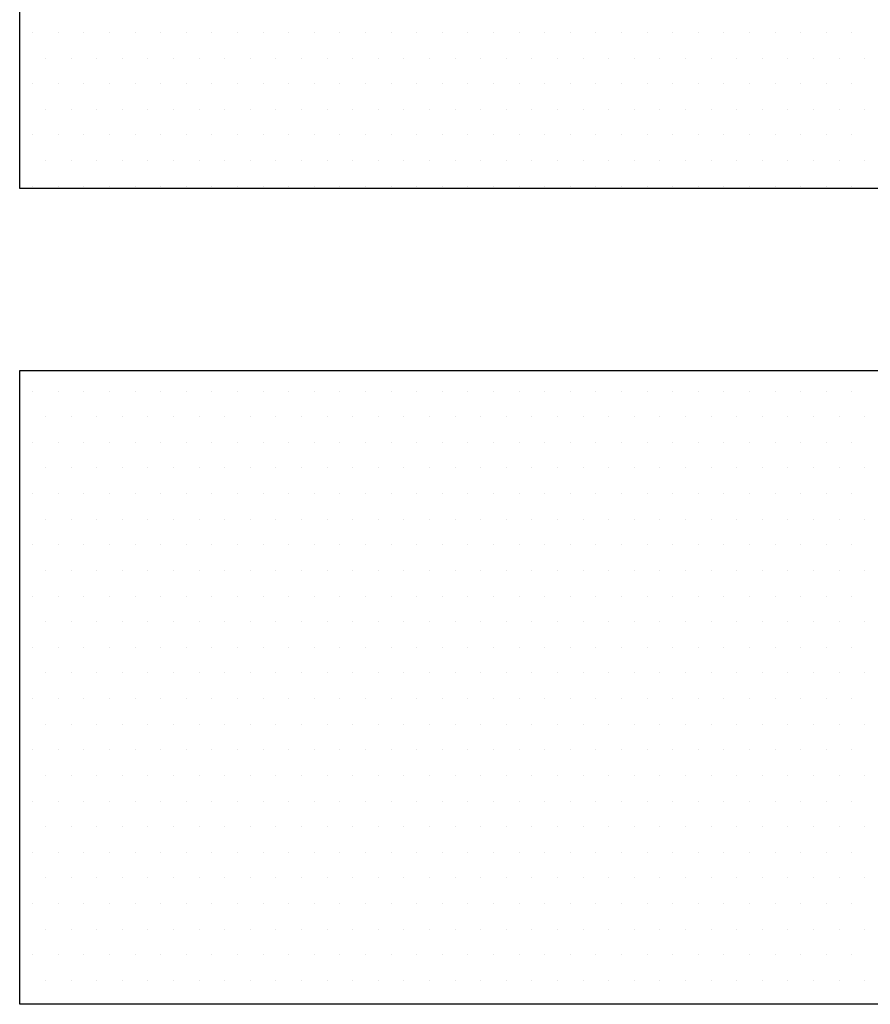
# Model space of a CAD drawing. Extents: x 4 to 74.2, y -80.9 to 9.5.
# Tile 32 of 50: x 21.175 to 21.393, y -14.85 to -14.598. Entities that reach past the tile are written whole.
import ezdxf

# ---------------------------------------------------------------- set-up
doc = ezdxf.new("R2010")
doc.units = 0
doc.header["$LTSCALE"] = 1.87
doc.header["$MEASUREMENT"] = 0
doc.layers.get('0').update_dxf_attribs({"linetype": 'CONTINUOUS'})
doc.layers.add('UNIT', color=7, linetype='CONTINUOUS')

# ---------------------------------------------------------------- blocks, each defined once
blk = doc.blocks.new('*X2')
at = {"color": 0}
for p, q in [((8.94844, 1.24687), (8.94844, 1.24687)), ((8.95781, 1.24687), (8.95781, 1.24687)), ((8.96719, 1.24687), (8.96719, 1.24687)), ((8.97656, 1.24687), (8.97656, 1.24687)), ((8.98594, 1.24687), (8.98594, 1.24687)), ((8.99531, 1.24687), (8.99531, 1.24687)), ((9.00469, 1.24687), (9.00469, 1.24687)), ((9.01406, 1.24687), (9.01406, 1.24687)), ((9.02344, 1.24687), (9.02344, 1.24687)), ((9.03281, 1.24687), (9.03281, 1.24687)), ((9.04219, 1.24687), (9.04219, 1.24687)), ((9.05156, 1.24687), (9.05156, 1.24687)), ((9.06094, 1.24687), (9.06094, 1.24687)), ((9.07031, 1.24687), (9.07031, 1.24687)), ((9.07969, 1.24687), (9.07969, 1.24687)), ((9.08906, 1.24687), (9.08906, 1.24687)), ((9.09844, 1.24687), (9.09844, 1.24687)), ((9.10781, 1.24687), (9.10781, 1.24687)), ((9.11719, 1.24687), (9.11719, 1.24687)), ((9.12656, 1.24687), (9.12656, 1.24687)), ((9.13594, 1.24687), (9.13594, 1.24687)), ((9.14531, 1.24687), (9.14531, 1.24687)), ((9.15469, 1.24687), (9.15469, 1.24687)), ((9.16406, 1.24687), (9.16406, 1.24687)), ((9.17344, 1.24687), (9.17344, 1.24687)), ((9.18281, 1.24687), (9.18281, 1.24687)), ((9.19219, 1.24687), (9.19219, 1.24687)), ((9.20156, 1.24687), (9.20156, 1.24687)), ((9.21094, 1.24687), (9.21094, 1.24687)), ((9.22031, 1.24687), (9.22031, 1.24687)), ((9.22969, 1.24687), (9.22969, 1.24687)), ((9.23906, 1.24687), (9.23906, 1.24687)), ((9.24844, 1.24687), (9.24844, 1.24687)), ((8.94375, 1.2375), (8.94375, 1.2375)), ((8.95312, 1.2375), (8.95312, 1.2375)), ((8.9625, 1.2375), (8.9625, 1.2375)), ((8.97188, 1.2375), (8.97188, 1.2375)), ((8.98125, 1.2375), (8.98125, 1.2375)), ((8.99063, 1.2375), (8.99063, 1.2375)), ((9, 1.2375), (9, 1.2375)), ((9.00938, 1.2375), (9.00938, 1.2375)), ((9.01875, 1.2375), (9.01875, 1.2375)), ((9.02813, 1.2375), (9.02813, 1.2375)), ((9.0375, 1.2375), (9.0375, 1.2375)), ((9.04688, 1.2375), (9.04688, 1.2375)), ((9.05625, 1.2375), (9.05625, 1.2375)), ((9.06563, 1.2375), (9.06563, 1.2375)), ((9.075, 1.2375), (9.075, 1.2375)), ((9.08438, 1.2375), (9.08438, 1.2375)), ((9.09375, 1.2375), (9.09375, 1.2375)), ((9.10313, 1.2375), (9.10313, 1.2375)), ((9.1125, 1.2375), (9.1125, 1.2375)), ((9.12188, 1.2375), (9.12188, 1.2375)), ((9.13125, 1.2375), (9.13125, 1.2375)), ((9.14063, 1.2375), (9.14063, 1.2375)), ((9.15, 1.2375), (9.15, 1.2375)), ((9.15938, 1.2375), (9.15938, 1.2375)), ((9.16875, 1.2375), (9.16875, 1.2375)), ((9.17813, 1.2375), (9.17813, 1.2375)), ((9.1875, 1.2375), (9.1875, 1.2375)), ((9.19688, 1.2375), (9.19688, 1.2375)), ((9.20625, 1.2375), (9.20625, 1.2375)), ((9.21563, 1.2375), (9.21563, 1.2375)), ((9.225, 1.2375), (9.225, 1.2375)), ((9.23438, 1.2375), (9.23438, 1.2375)), ((9.24375, 1.2375), (9.24375, 1.2375)), ((9.25313, 1.2375), (9.25313, 1.2375)), ((8.94844, 1.22812), (8.94844, 1.22812)), ((8.95781, 1.22812), (8.95781, 1.22812)), ((8.96719, 1.22812), (8.96719, 1.22812)), ((8.97656, 1.22812), (8.97656, 1.22812)), ((8.98594, 1.22812), (8.98594, 1.22812)), ((8.99531, 1.22812), (8.99531, 1.22812)), ((9.00469, 1.22812), (9.00469, 1.22812)), ((9.01406, 1.22812), (9.01406, 1.22812)), ((9.02344, 1.22812), (9.02344, 1.22812)), ((9.03281, 1.22812), (9.03281, 1.22812)), ((9.04219, 1.22812), (9.04219, 1.22812)), ((9.05156, 1.22812), (9.05156, 1.22812)), ((9.06094, 1.22812), (9.06094, 1.22812)), ((9.07031, 1.22812), (9.07031, 1.22812)), ((9.07969, 1.22812), (9.07969, 1.22812)), ((9.08906, 1.22812), (9.08906, 1.22812)), ((9.09844, 1.22812), (9.09844, 1.22812)), ((9.10781, 1.22812), (9.10781, 1.22812)), ((9.11719, 1.22812), (9.11719, 1.22812)), ((9.12656, 1.22812), (9.12656, 1.22812)), ((9.13594, 1.22812), (9.13594, 1.22812)), ((9.14531, 1.22812), (9.14531, 1.22812)), ((9.15469, 1.22812), (9.15469, 1.22812)), ((9.16406, 1.22812), (9.16406, 1.22812)), ((9.17344, 1.22812), (9.17344, 1.22812)), ((9.18281, 1.22812), (9.18281, 1.22812)), ((9.19219, 1.22812), (9.19219, 1.22812)), ((9.20156, 1.22812), (9.20156, 1.22812)), ((9.21094, 1.22812), (9.21094, 1.22812)), ((9.22031, 1.22812), (9.22031, 1.22812)), ((9.22969, 1.22812), (9.22969, 1.22812)), ((9.23906, 1.22812), (9.23906, 1.22812)), ((9.24844, 1.22812), (9.24844, 1.22812)), ((8.94375, 1.21875), (8.94375, 1.21875)), ((8.95312, 1.21875), (8.95312, 1.21875)), ((8.9625, 1.21875), (8.9625, 1.21875)), ((8.97188, 1.21875), (8.97188, 1.21875)), ((8.98125, 1.21875), (8.98125, 1.21875)), ((8.99063, 1.21875), (8.99063, 1.21875)), ((9, 1.21875), (9, 1.21875)), ((9.00938, 1.21875), (9.00938, 1.21875)), ((9.01875, 1.21875), (9.01875, 1.21875)), ((9.02813, 1.21875), (9.02813, 1.21875)), ((9.0375, 1.21875), (9.0375, 1.21875)), ((9.04688, 1.21875), (9.04688, 1.21875)), ((9.05625, 1.21875), (9.05625, 1.21875)), ((9.06563, 1.21875), (9.06563, 1.21875)), ((9.075, 1.21875), (9.075, 1.21875)), ((9.08438, 1.21875), (9.08438, 1.21875)), ((9.09375, 1.21875), (9.09375, 1.21875)), ((9.10313, 1.21875), (9.10313, 1.21875)), ((9.1125, 1.21875), (9.1125, 1.21875)), ((9.12188, 1.21875), (9.12188, 1.21875)), ((9.13125, 1.21875), (9.13125, 1.21875)), ((9.14063, 1.21875), (9.14063, 1.21875)), ((9.15, 1.21875), (9.15, 1.21875)), ((9.15938, 1.21875), (9.15938, 1.21875)), ((9.16875, 1.21875), (9.16875, 1.21875)), ((9.17813, 1.21875), (9.17813, 1.21875)), ((9.1875, 1.21875), (9.1875, 1.21875)), ((9.19688, 1.21875), (9.19688, 1.21875)), ((9.20625, 1.21875), (9.20625, 1.21875)), ((9.21563, 1.21875), (9.21563, 1.21875)), ((9.225, 1.21875), (9.225, 1.21875)), ((9.23438, 1.21875), (9.23438, 1.21875)), ((9.24375, 1.21875), (9.24375, 1.21875)), ((9.25313, 1.21875), (9.25313, 1.21875)), ((8.94844, 1.20937), (8.94844, 1.20937)), ((8.95781, 1.20937), (8.95781, 1.20937)), ((8.96719, 1.20937), (8.96719, 1.20937)), ((8.97656, 1.20937), (8.97656, 1.20937)), ((8.98594, 1.20937), (8.98594, 1.20937)), ((8.99531, 1.20937), (8.99531, 1.20937)), ((9.00469, 1.20937), (9.00469, 1.20937)), ((9.01406, 1.20937), (9.01406, 1.20937)), ((9.02344, 1.20937), (9.02344, 1.20937)), ((9.03281, 1.20937), (9.03281, 1.20937)), ((9.04219, 1.20937), (9.04219, 1.20937)), ((9.05156, 1.20937), (9.05156, 1.20937)), ((9.06094, 1.20937), (9.06094, 1.20937)), ((9.07031, 1.20937), (9.07031, 1.20937)), ((9.07969, 1.20937), (9.07969, 1.20937)), ((9.08906, 1.20937), (9.08906, 1.20937)), ((9.09844, 1.20937), (9.09844, 1.20937)), ((9.10781, 1.20937), (9.10781, 1.20937)), ((9.11719, 1.20937), (9.11719, 1.20937)), ((9.12656, 1.20937), (9.12656, 1.20937)), ((9.13594, 1.20937), (9.13594, 1.20937)), ((9.14531, 1.20937), (9.14531, 1.20937)), ((9.15469, 1.20937), (9.15469, 1.20937)), ((9.16406, 1.20937), (9.16406, 1.20937)), ((9.17344, 1.20937), (9.17344, 1.20937)), ((9.18281, 1.20937), (9.18281, 1.20937)), ((9.19219, 1.20937), (9.19219, 1.20937)), ((9.20156, 1.20937), (9.20156, 1.20937)), ((9.21094, 1.20937), (9.21094, 1.20937)), ((9.22031, 1.20937), (9.22031, 1.20937)), ((9.22969, 1.20937), (9.22969, 1.20937)), ((9.23906, 1.20937), (9.23906, 1.20937)), ((9.24844, 1.20937), (9.24844, 1.20937)), ((8.94375, 1.2), (8.94375, 1.2)), ((8.95312, 1.2), (8.95312, 1.2)), ((8.9625, 1.2), (8.9625, 1.2)), ((8.97188, 1.2), (8.97188, 1.2)), ((8.98125, 1.2), (8.98125, 1.2)), ((8.99063, 1.2), (8.99063, 1.2)), ((9, 1.2), (9, 1.2)), ((9.00938, 1.2), (9.00938, 1.2)), ((9.01875, 1.2), (9.01875, 1.2)), ((9.02813, 1.2), (9.02813, 1.2)), ((9.0375, 1.2), (9.0375, 1.2)), ((9.04688, 1.2), (9.04688, 1.2)), ((9.05625, 1.2), (9.05625, 1.2)), ((9.06563, 1.2), (9.06563, 1.2)), ((9.075, 1.2), (9.075, 1.2)), ((9.08438, 1.2), (9.08438, 1.2)), ((9.09375, 1.2), (9.09375, 1.2)), ((9.10313, 1.2), (9.10313, 1.2)), ((9.1125, 1.2), (9.1125, 1.2)), ((9.12188, 1.2), (9.12188, 1.2)), ((9.13125, 1.2), (9.13125, 1.2)), ((9.14063, 1.2), (9.14063, 1.2)), ((9.15, 1.2), (9.15, 1.2)), ((9.15938, 1.2), (9.15938, 1.2)), ((9.16875, 1.2), (9.16875, 1.2)), ((9.17813, 1.2), (9.17813, 1.2)), ((9.1875, 1.2), (9.1875, 1.2)), ((9.19688, 1.2), (9.19688, 1.2)), ((9.20625, 1.2), (9.20625, 1.2)), ((9.21563, 1.2), (9.21563, 1.2)), ((9.225, 1.2), (9.225, 1.2)), ((9.23438, 1.2), (9.23438, 1.2)), ((9.24375, 1.2), (9.24375, 1.2)), ((9.25313, 1.2), (9.25313, 1.2)), ((8.94844, 1.19063), (8.94844, 1.19063)), ((8.95781, 1.19063), (8.95781, 1.19063)), ((8.96719, 1.19063), (8.96719, 1.19063)), ((8.97656, 1.19063), (8.97656, 1.19063)), ((8.98594, 1.19063), (8.98594, 1.19063)), ((8.99531, 1.19063), (8.99531, 1.19063)), ((9.00469, 1.19063), (9.00469, 1.19063)), ((9.01406, 1.19063), (9.01406, 1.19063)), ((9.02344, 1.19063), (9.02344, 1.19063)), ((9.03281, 1.19063), (9.03281, 1.19063)), ((9.04219, 1.19063), (9.04219, 1.19063)), ((9.05156, 1.19063), (9.05156, 1.19063)), ((9.06094, 1.19063), (9.06094, 1.19063)), ((9.07031, 1.19063), (9.07031, 1.19063)), ((9.07969, 1.19063), (9.07969, 1.19063)), ((9.08906, 1.19063), (9.08906, 1.19063)), ((9.09844, 1.19063), (9.09844, 1.19063)), ((9.10781, 1.19063), (9.10781, 1.19063)), ((9.11719, 1.19063), (9.11719, 1.19063)), ((9.12656, 1.19063), (9.12656, 1.19063)), ((9.13594, 1.19063), (9.13594, 1.19063)), ((9.14531, 1.19063), (9.14531, 1.19063)), ((9.15469, 1.19063), (9.15469, 1.19063)), ((9.16406, 1.19063), (9.16406, 1.19063)), ((9.17344, 1.19063), (9.17344, 1.19063)), ((9.18281, 1.19063), (9.18281, 1.19063)), ((9.19219, 1.19063), (9.19219, 1.19063)), ((9.20156, 1.19063), (9.20156, 1.19063)), ((9.21094, 1.19063), (9.21094, 1.19063)), ((9.22031, 1.19063), (9.22031, 1.19063)), ((9.22969, 1.19063), (9.22969, 1.19063)), ((9.23906, 1.19063), (9.23906, 1.19063)), ((9.24844, 1.19063), (9.24844, 1.19063)), ((8.94844, 1.11562), (8.94844, 1.11562)), ((8.95781, 1.11562), (8.95781, 1.11562)), ((8.96719, 1.11562), (8.96719, 1.11562)), ((8.97656, 1.11562), (8.97656, 1.11562)), ((8.98594, 1.11562), (8.98594, 1.11562)), ((8.99531, 1.11562), (8.99531, 1.11562)), ((9.00469, 1.11562), (9.00469, 1.11562)), ((9.01406, 1.11562), (9.01406, 1.11562)), ((9.02344, 1.11562), (9.02344, 1.11562)), ((9.03281, 1.11562), (9.03281, 1.11562)), ((9.04219, 1.11562), (9.04219, 1.11562)), ((9.05156, 1.11562), (9.05156, 1.11562)), ((9.06094, 1.11562), (9.06094, 1.11562)), ((9.07031, 1.11562), (9.07031, 1.11562)), ((9.07969, 1.11562), (9.07969, 1.11562)), ((9.08906, 1.11562), (9.08906, 1.11562)), ((9.09844, 1.11562), (9.09844, 1.11562)), ((9.10781, 1.11562), (9.10781, 1.11562)), ((9.11719, 1.11562), (9.11719, 1.11562)), ((9.12656, 1.11562), (9.12656, 1.11562)), ((9.13594, 1.11562), (9.13594, 1.11562)), ((9.14531, 1.11562), (9.14531, 1.11562)), ((9.15469, 1.11562), (9.15469, 1.11562)), ((9.16406, 1.11562), (9.16406, 1.11562)), ((9.17344, 1.11562), (9.17344, 1.11562)), ((9.18281, 1.11562), (9.18281, 1.11562)), ((9.19219, 1.11562), (9.19219, 1.11562)), ((9.20156, 1.11562), (9.20156, 1.11562)), ((9.21094, 1.11562), (9.21094, 1.11562)), ((9.22031, 1.11562), (9.22031, 1.11562)), ((9.22969, 1.11562), (9.22969, 1.11562)), ((9.23906, 1.11562), (9.23906, 1.11562)), ((9.24844, 1.11562), (9.24844, 1.11562)), ((8.94375, 1.10625), (8.94375, 1.10625)), ((8.95312, 1.10625), (8.95312, 1.10625)), ((8.9625, 1.10625), (8.9625, 1.10625)), ((8.97188, 1.10625), (8.97188, 1.10625)), ((8.98125, 1.10625), (8.98125, 1.10625)), ((8.99063, 1.10625), (8.99063, 1.10625)), ((9, 1.10625), (9, 1.10625)), ((9.00938, 1.10625), (9.00938, 1.10625)), ((9.01875, 1.10625), (9.01875, 1.10625)), ((9.02813, 1.10625), (9.02813, 1.10625)), ((9.0375, 1.10625), (9.0375, 1.10625)), ((9.04688, 1.10625), (9.04688, 1.10625)), ((9.05625, 1.10625), (9.05625, 1.10625)), ((9.06563, 1.10625), (9.06563, 1.10625)), ((9.075, 1.10625), (9.075, 1.10625)), ((9.08438, 1.10625), (9.08438, 1.10625)), ((9.09375, 1.10625), (9.09375, 1.10625)), ((9.10313, 1.10625), (9.10313, 1.10625)), ((9.1125, 1.10625), (9.1125, 1.10625)), ((9.12188, 1.10625), (9.12188, 1.10625)), ((9.13125, 1.10625), (9.13125, 1.10625)), ((9.14063, 1.10625), (9.14063, 1.10625)), ((9.15, 1.10625), (9.15, 1.10625)), ((9.15938, 1.10625), (9.15938, 1.10625)), ((9.16875, 1.10625), (9.16875, 1.10625)), ((9.17813, 1.10625), (9.17813, 1.10625)), ((9.1875, 1.10625), (9.1875, 1.10625)), ((9.19688, 1.10625), (9.19688, 1.10625)), ((9.20625, 1.10625), (9.20625, 1.10625)), ((9.21563, 1.10625), (9.21563, 1.10625)), ((9.225, 1.10625), (9.225, 1.10625)), ((9.23438, 1.10625), (9.23438, 1.10625)), ((9.24375, 1.10625), (9.24375, 1.10625)), ((9.25313, 1.10625), (9.25313, 1.10625)), ((8.94844, 1.09688), (8.94844, 1.09688)), ((8.95781, 1.09688), (8.95781, 1.09688)), ((8.96719, 1.09688), (8.96719, 1.09688)), ((8.97656, 1.09688), (8.97656, 1.09688)), ((8.98594, 1.09688), (8.98594, 1.09688)), ((8.99531, 1.09688), (8.99531, 1.09688)), ((9.00469, 1.09688), (9.00469, 1.09688)), ((9.01406, 1.09688), (9.01406, 1.09688)), ((9.02344, 1.09688), (9.02344, 1.09688)), ((9.03281, 1.09688), (9.03281, 1.09688)), ((9.04219, 1.09688), (9.04219, 1.09688)), ((9.05156, 1.09688), (9.05156, 1.09688)), ((9.06094, 1.09688), (9.06094, 1.09688)), ((9.07031, 1.09688), (9.07031, 1.09688)), ((9.07969, 1.09688), (9.07969, 1.09688)), ((9.08906, 1.09688), (9.08906, 1.09688)), ((9.09844, 1.09688), (9.09844, 1.09688)), ((9.10781, 1.09688), (9.10781, 1.09688)), ((9.11719, 1.09688), (9.11719, 1.09688)), ((9.12656, 1.09688), (9.12656, 1.09688)), ((9.13594, 1.09688), (9.13594, 1.09688)), ((9.14531, 1.09688), (9.14531, 1.09688)), ((9.15469, 1.09688), (9.15469, 1.09688)), ((9.16406, 1.09688), (9.16406, 1.09688)), ((9.17344, 1.09688), (9.17344, 1.09688)), ((9.18281, 1.09688), (9.18281, 1.09688)), ((9.19219, 1.09688), (9.19219, 1.09688)), ((9.20156, 1.09688), (9.20156, 1.09688)), ((9.21094, 1.09688), (9.21094, 1.09688)), ((9.22031, 1.09688), (9.22031, 1.09688)), ((9.22969, 1.09688), (9.22969, 1.09688)), ((9.23906, 1.09688), (9.23906, 1.09688)), ((9.24844, 1.09688), (9.24844, 1.09688)), ((8.94375, 1.0875), (8.94375, 1.0875)), ((8.95312, 1.0875), (8.95312, 1.0875)), ((8.9625, 1.0875), (8.9625, 1.0875)), ((8.97188, 1.0875), (8.97188, 1.0875)), ((8.98125, 1.0875), (8.98125, 1.0875)), ((8.99063, 1.0875), (8.99063, 1.0875)), ((9, 1.0875), (9, 1.0875)), ((9.00938, 1.0875), (9.00938, 1.0875)), ((9.01875, 1.0875), (9.01875, 1.0875)), ((9.02813, 1.0875), (9.02813, 1.0875)), ((9.0375, 1.0875), (9.0375, 1.0875)), ((9.04688, 1.0875), (9.04688, 1.0875)), ((9.05625, 1.0875), (9.05625, 1.0875)), ((9.06563, 1.0875), (9.06563, 1.0875)), ((9.075, 1.0875), (9.075, 1.0875)), ((9.08438, 1.0875), (9.08438, 1.0875)), ((9.09375, 1.0875), (9.09375, 1.0875)), ((9.10313, 1.0875), (9.10313, 1.0875)), ((9.1125, 1.0875), (9.1125, 1.0875)), ((9.12188, 1.0875), (9.12188, 1.0875)), ((9.13125, 1.0875), (9.13125, 1.0875)), ((9.14063, 1.0875), (9.14063, 1.0875)), ((9.15, 1.0875), (9.15, 1.0875)), ((9.15938, 1.0875), (9.15938, 1.0875)), ((9.16875, 1.0875), (9.16875, 1.0875)), ((9.17813, 1.0875), (9.17813, 1.0875)), ((9.1875, 1.0875), (9.1875, 1.0875)), ((9.19688, 1.0875), (9.19688, 1.0875)), ((9.20625, 1.0875), (9.20625, 1.0875)), ((9.21563, 1.0875), (9.21563, 1.0875)), ((9.225, 1.0875), (9.225, 1.0875)), ((9.23438, 1.0875), (9.23438, 1.0875)), ((9.24375, 1.0875), (9.24375, 1.0875)), ((9.25313, 1.0875), (9.25313, 1.0875)), ((8.94844, 1.07812), (8.94844, 1.07812)), ((8.95781, 1.07812), (8.95781, 1.07812)), ((8.96719, 1.07812), (8.96719, 1.07812)), ((8.97656, 1.07812), (8.97656, 1.07812)), ((8.98594, 1.07812), (8.98594, 1.07812)), ((8.99531, 1.07812), (8.99531, 1.07812)), ((9.00469, 1.07812), (9.00469, 1.07812)), ((9.01406, 1.07812), (9.01406, 1.07812)), ((9.02344, 1.07812), (9.02344, 1.07812)), ((9.03281, 1.07812), (9.03281, 1.07812)), ((9.04219, 1.07812), (9.04219, 1.07812)), ((9.05156, 1.07812), (9.05156, 1.07812)), ((9.06094, 1.07812), (9.06094, 1.07812)), ((9.07031, 1.07812), (9.07031, 1.07812)), ((9.07969, 1.07812), (9.07969, 1.07812)), ((9.08906, 1.07812), (9.08906, 1.07812)), ((9.09844, 1.07812), (9.09844, 1.07812)), ((9.10781, 1.07812), (9.10781, 1.07812)), ((9.11719, 1.07812), (9.11719, 1.07812)), ((9.12656, 1.07812), (9.12656, 1.07812)), ((9.13594, 1.07812), (9.13594, 1.07812)), ((9.14531, 1.07812), (9.14531, 1.07812)), ((9.15469, 1.07812), (9.15469, 1.07812)), ((9.16406, 1.07812), (9.16406, 1.07812)), ((9.17344, 1.07812), (9.17344, 1.07812)), ((9.18281, 1.07812), (9.18281, 1.07812)), ((9.19219, 1.07812), (9.19219, 1.07812)), ((9.20156, 1.07812), (9.20156, 1.07812)), ((9.21094, 1.07812), (9.21094, 1.07812)), ((9.22031, 1.07812), (9.22031, 1.07812)), ((9.22969, 1.07812), (9.22969, 1.07812)), ((9.23906, 1.07812), (9.23906, 1.07812)), ((9.24844, 1.07812), (9.24844, 1.07812)), ((8.94375, 1.06875), (8.94375, 1.06875)), ((8.95312, 1.06875), (8.95312, 1.06875)), ((8.9625, 1.06875), (8.9625, 1.06875)), ((8.97188, 1.06875), (8.97188, 1.06875)), ((8.98125, 1.06875), (8.98125, 1.06875)), ((8.99063, 1.06875), (8.99063, 1.06875)), ((9, 1.06875), (9, 1.06875)), ((9.00938, 1.06875), (9.00938, 1.06875)), ((9.01875, 1.06875), (9.01875, 1.06875)), ((9.02813, 1.06875), (9.02813, 1.06875)), ((9.0375, 1.06875), (9.0375, 1.06875)), ((9.04688, 1.06875), (9.04688, 1.06875)), ((9.05625, 1.06875), (9.05625, 1.06875)), ((9.06563, 1.06875), (9.06563, 1.06875)), ((9.075, 1.06875), (9.075, 1.06875)), ((9.08438, 1.06875), (9.08438, 1.06875)), ((9.09375, 1.06875), (9.09375, 1.06875)), ((9.10313, 1.06875), (9.10313, 1.06875)), ((9.1125, 1.06875), (9.1125, 1.06875)), ((9.12188, 1.06875), (9.12188, 1.06875)), ((9.13125, 1.06875), (9.13125, 1.06875)), ((9.14063, 1.06875), (9.14063, 1.06875)), ((9.15, 1.06875), (9.15, 1.06875)), ((9.15938, 1.06875), (9.15938, 1.06875)), ((9.16875, 1.06875), (9.16875, 1.06875)), ((9.17813, 1.06875), (9.17813, 1.06875)), ((9.1875, 1.06875), (9.1875, 1.06875)), ((9.19688, 1.06875), (9.19688, 1.06875)), ((9.20625, 1.06875), (9.20625, 1.06875)), ((9.21563, 1.06875), (9.21563, 1.06875)), ((9.225, 1.06875), (9.225, 1.06875)), ((9.23438, 1.06875), (9.23438, 1.06875)), ((9.24375, 1.06875), (9.24375, 1.06875)), ((9.25313, 1.06875), (9.25313, 1.06875)), ((8.94844, 1.05937), (8.94844, 1.05937)), ((8.95781, 1.05937), (8.95781, 1.05937)), ((8.96719, 1.05937), (8.96719, 1.05937)), ((8.97656, 1.05937), (8.97656, 1.05937)), ((8.98594, 1.05937), (8.98594, 1.05937)), ((8.99531, 1.05937), (8.99531, 1.05937)), ((9.00469, 1.05937), (9.00469, 1.05937)), ((9.01406, 1.05937), (9.01406, 1.05937)), ((9.02344, 1.05937), (9.02344, 1.05937)), ((9.03281, 1.05937), (9.03281, 1.05937)), ((9.04219, 1.05937), (9.04219, 1.05937)), ((9.05156, 1.05937), (9.05156, 1.05937)), ((9.06094, 1.05937), (9.06094, 1.05937)), ((9.07031, 1.05937), (9.07031, 1.05937)), ((9.07969, 1.05937), (9.07969, 1.05937)), ((9.08906, 1.05937), (9.08906, 1.05937)), ((9.09844, 1.05937), (9.09844, 1.05937)), ((9.10781, 1.05937), (9.10781, 1.05937)), ((9.11719, 1.05937), (9.11719, 1.05937)), ((9.12656, 1.05937), (9.12656, 1.05937)), ((9.13594, 1.05937), (9.13594, 1.05937)), ((9.14531, 1.05937), (9.14531, 1.05937)), ((9.15469, 1.05937), (9.15469, 1.05937)), ((9.16406, 1.05937), (9.16406, 1.05937)), ((9.17344, 1.05937), (9.17344, 1.05937)), ((9.18281, 1.05937), (9.18281, 1.05937)), ((9.19219, 1.05937), (9.19219, 1.05937)), ((9.20156, 1.05937), (9.20156, 1.05937)), ((9.21094, 1.05937), (9.21094, 1.05937)), ((9.22031, 1.05937), (9.22031, 1.05937)), ((9.22969, 1.05937), (9.22969, 1.05937)), ((9.23906, 1.05937), (9.23906, 1.05937)), ((9.24844, 1.05937), (9.24844, 1.05937)), ((8.94375, 1.05), (8.94375, 1.05)), ((8.95312, 1.05), (8.95312, 1.05)), ((8.9625, 1.05), (8.9625, 1.05)), ((8.97188, 1.05), (8.97188, 1.05)), ((8.98125, 1.05), (8.98125, 1.05)), ((8.99063, 1.05), (8.99063, 1.05)), ((9, 1.05), (9, 1.05)), ((9.00938, 1.05), (9.00938, 1.05)), ((9.01875, 1.05), (9.01875, 1.05)), ((9.02813, 1.05), (9.02813, 1.05)), ((9.0375, 1.05), (9.0375, 1.05)), ((9.04688, 1.05), (9.04688, 1.05)), ((9.05625, 1.05), (9.05625, 1.05)), ((9.06563, 1.05), (9.06563, 1.05)), ((9.075, 1.05), (9.075, 1.05)), ((9.08438, 1.05), (9.08438, 1.05)), ((9.09375, 1.05), (9.09375, 1.05)), ((9.10313, 1.05), (9.10313, 1.05)), ((9.1125, 1.05), (9.1125, 1.05)), ((9.12188, 1.05), (9.12188, 1.05)), ((9.13125, 1.05), (9.13125, 1.05)), ((9.14063, 1.05), (9.14063, 1.05)), ((9.15, 1.05), (9.15, 1.05)), ((9.15938, 1.05), (9.15938, 1.05)), ((9.16875, 1.05), (9.16875, 1.05)), ((9.17813, 1.05), (9.17813, 1.05)), ((9.1875, 1.05), (9.1875, 1.05)), ((9.19688, 1.05), (9.19688, 1.05)), ((9.20625, 1.05), (9.20625, 1.05)), ((9.21563, 1.05), (9.21563, 1.05)), ((9.225, 1.05), (9.225, 1.05)), ((9.23438, 1.05), (9.23438, 1.05)), ((9.24375, 1.05), (9.24375, 1.05)), ((9.25313, 1.05), (9.25313, 1.05)), ((8.94844, 1.04062), (8.94844, 1.04062)), ((8.95781, 1.04062), (8.95781, 1.04062)), ((8.96719, 1.04062), (8.96719, 1.04062)), ((8.97656, 1.04062), (8.97656, 1.04062)), ((8.98594, 1.04062), (8.98594, 1.04062)), ((8.99531, 1.04062), (8.99531, 1.04062)), ((9.00469, 1.04062), (9.00469, 1.04062)), ((9.01406, 1.04062), (9.01406, 1.04062)), ((9.02344, 1.04062), (9.02344, 1.04062)), ((9.03281, 1.04062), (9.03281, 1.04062)), ((9.04219, 1.04062), (9.04219, 1.04062)), ((9.05156, 1.04062), (9.05156, 1.04062)), ((9.06094, 1.04062), (9.06094, 1.04062)), ((9.07031, 1.04062), (9.07031, 1.04062)), ((9.07969, 1.04062), (9.07969, 1.04062)), ((9.08906, 1.04062), (9.08906, 1.04062)), ((9.09844, 1.04062), (9.09844, 1.04062)), ((9.10781, 1.04062), (9.10781, 1.04062)), ((9.11719, 1.04062), (9.11719, 1.04062)), ((9.12656, 1.04062), (9.12656, 1.04062)), ((9.13594, 1.04062), (9.13594, 1.04062)), ((9.14531, 1.04062), (9.14531, 1.04062)), ((9.15469, 1.04062), (9.15469, 1.04062)), ((9.16406, 1.04062), (9.16406, 1.04062)), ((9.17344, 1.04062), (9.17344, 1.04062)), ((9.18281, 1.04062), (9.18281, 1.04062)), ((9.19219, 1.04062), (9.19219, 1.04062)), ((9.20156, 1.04062), (9.20156, 1.04062)), ((9.21094, 1.04062), (9.21094, 1.04062)), ((9.22031, 1.04062), (9.22031, 1.04062)), ((9.22969, 1.04062), (9.22969, 1.04062)), ((9.23906, 1.04062), (9.23906, 1.04062)), ((9.24844, 1.04062), (9.24844, 1.04062)), ((8.94375, 1.03125), (8.94375, 1.03125)), ((8.95312, 1.03125), (8.95312, 1.03125)), ((8.9625, 1.03125), (8.9625, 1.03125)), ((8.97188, 1.03125), (8.97188, 1.03125)), ((8.98125, 1.03125), (8.98125, 1.03125)), ((8.99063, 1.03125), (8.99063, 1.03125)), ((9, 1.03125), (9, 1.03125)), ((9.00938, 1.03125), (9.00938, 1.03125)), ((9.01875, 1.03125), (9.01875, 1.03125)), ((9.02813, 1.03125), (9.02813, 1.03125)), ((9.0375, 1.03125), (9.0375, 1.03125)), ((9.04688, 1.03125), (9.04688, 1.03125)), ((9.05625, 1.03125), (9.05625, 1.03125)), ((9.06563, 1.03125), (9.06563, 1.03125)), ((9.075, 1.03125), (9.075, 1.03125)), ((9.08438, 1.03125), (9.08438, 1.03125)), ((9.09375, 1.03125), (9.09375, 1.03125)), ((9.10313, 1.03125), (9.10313, 1.03125)), ((9.1125, 1.03125), (9.1125, 1.03125)), ((9.12188, 1.03125), (9.12188, 1.03125)), ((9.13125, 1.03125), (9.13125, 1.03125)), ((9.14063, 1.03125), (9.14063, 1.03125)), ((9.15, 1.03125), (9.15, 1.03125)), ((9.15938, 1.03125), (9.15938, 1.03125)), ((9.16875, 1.03125), (9.16875, 1.03125)), ((9.17813, 1.03125), (9.17813, 1.03125)), ((9.1875, 1.03125), (9.1875, 1.03125)), ((9.19688, 1.03125), (9.19688, 1.03125)), ((9.20625, 1.03125), (9.20625, 1.03125)), ((9.21563, 1.03125), (9.21563, 1.03125)), ((9.225, 1.03125), (9.225, 1.03125)), ((9.23438, 1.03125), (9.23438, 1.03125)), ((9.24375, 1.03125), (9.24375, 1.03125)), ((9.25313, 1.03125), (9.25313, 1.03125)), ((8.94844, 1.02187), (8.94844, 1.02187)), ((8.95781, 1.02187), (8.95781, 1.02187)), ((8.96719, 1.02187), (8.96719, 1.02187)), ((8.97656, 1.02187), (8.97656, 1.02187)), ((8.98594, 1.02187), (8.98594, 1.02187)), ((8.99531, 1.02187), (8.99531, 1.02187)), ((9.00469, 1.02187), (9.00469, 1.02187)), ((9.01406, 1.02187), (9.01406, 1.02187)), ((9.02344, 1.02187), (9.02344, 1.02187)), ((9.03281, 1.02187), (9.03281, 1.02187)), ((9.04219, 1.02187), (9.04219, 1.02187)), ((9.05156, 1.02187), (9.05156, 1.02187)), ((9.06094, 1.02187), (9.06094, 1.02187)), ((9.07031, 1.02187), (9.07031, 1.02187)), ((9.07969, 1.02187), (9.07969, 1.02187)), ((9.08906, 1.02187), (9.08906, 1.02187)), ((9.09844, 1.02187), (9.09844, 1.02187)), ((9.10781, 1.02187), (9.10781, 1.02187)), ((9.11719, 1.02187), (9.11719, 1.02187)), ((9.12656, 1.02187), (9.12656, 1.02187)), ((9.13594, 1.02187), (9.13594, 1.02187)), ((9.14531, 1.02187), (9.14531, 1.02187)), ((9.15469, 1.02187), (9.15469, 1.02187)), ((9.16406, 1.02187), (9.16406, 1.02187)), ((9.17344, 1.02187), (9.17344, 1.02187)), ((9.18281, 1.02187), (9.18281, 1.02187)), ((9.19219, 1.02187), (9.19219, 1.02187)), ((9.20156, 1.02187), (9.20156, 1.02187)), ((9.21094, 1.02187), (9.21094, 1.02187)), ((9.22031, 1.02187), (9.22031, 1.02187)), ((9.22969, 1.02187), (9.22969, 1.02187)), ((9.23906, 1.02187), (9.23906, 1.02187)), ((9.24844, 1.02187), (9.24844, 1.02187)), ((8.94375, 1.0125), (8.94375, 1.0125)), ((8.95312, 1.0125), (8.95312, 1.0125)), ((8.9625, 1.0125), (8.9625, 1.0125)), ((8.97188, 1.0125), (8.97188, 1.0125)), ((8.98125, 1.0125), (8.98125, 1.0125)), ((8.99063, 1.0125), (8.99063, 1.0125)), ((9, 1.0125), (9, 1.0125)), ((9.00938, 1.0125), (9.00938, 1.0125)), ((9.01875, 1.0125), (9.01875, 1.0125)), ((9.02813, 1.0125), (9.02813, 1.0125)), ((9.0375, 1.0125), (9.0375, 1.0125)), ((9.04688, 1.0125), (9.04688, 1.0125)), ((9.05625, 1.0125), (9.05625, 1.0125)), ((9.06563, 1.0125), (9.06563, 1.0125)), ((9.075, 1.0125), (9.075, 1.0125)), ((9.08438, 1.0125), (9.08438, 1.0125)), ((9.09375, 1.0125), (9.09375, 1.0125)), ((9.10313, 1.0125), (9.10313, 1.0125)), ((9.1125, 1.0125), (9.1125, 1.0125)), ((9.12188, 1.0125), (9.12188, 1.0125)), ((9.13125, 1.0125), (9.13125, 1.0125)), ((9.14063, 1.0125), (9.14063, 1.0125)), ((9.15, 1.0125), (9.15, 1.0125)), ((9.15938, 1.0125), (9.15938, 1.0125)), ((9.16875, 1.0125), (9.16875, 1.0125)), ((9.17813, 1.0125), (9.17813, 1.0125)), ((9.1875, 1.0125), (9.1875, 1.0125)), ((9.19688, 1.0125), (9.19688, 1.0125)), ((9.20625, 1.0125), (9.20625, 1.0125)), ((9.21563, 1.0125), (9.21563, 1.0125)), ((9.225, 1.0125), (9.225, 1.0125)), ((9.23438, 1.0125), (9.23438, 1.0125)), ((9.24375, 1.0125), (9.24375, 1.0125)), ((9.25313, 1.0125), (9.25313, 1.0125)), ((8.94844, 1.00313), (8.94844, 1.00313)), ((8.95781, 1.00313), (8.95781, 1.00313)), ((8.96719, 1.00313), (8.96719, 1.00313)), ((8.97656, 1.00313), (8.97656, 1.00313)), ((8.98594, 1.00313), (8.98594, 1.00313)), ((8.99531, 1.00313), (8.99531, 1.00313)), ((9.00469, 1.00313), (9.00469, 1.00313)), ((9.01406, 1.00313), (9.01406, 1.00313)), ((9.02344, 1.00313), (9.02344, 1.00313)), ((9.03281, 1.00313), (9.03281, 1.00313)), ((9.04219, 1.00313), (9.04219, 1.00313)), ((9.05156, 1.00313), (9.05156, 1.00313)), ((9.06094, 1.00313), (9.06094, 1.00313)), ((9.07031, 1.00313), (9.07031, 1.00313)), ((9.07969, 1.00313), (9.07969, 1.00313)), ((9.08906, 1.00313), (9.08906, 1.00313)), ((9.09844, 1.00313), (9.09844, 1.00313)), ((9.10781, 1.00313), (9.10781, 1.00313)), ((9.11719, 1.00313), (9.11719, 1.00313)), ((9.12656, 1.00313), (9.12656, 1.00313)), ((9.13594, 1.00313), (9.13594, 1.00313)), ((9.14531, 1.00313), (9.14531, 1.00313)), ((9.15469, 1.00313), (9.15469, 1.00313)), ((9.16406, 1.00313), (9.16406, 1.00313)), ((9.17344, 1.00313), (9.17344, 1.00313)), ((9.18281, 1.00313), (9.18281, 1.00313)), ((9.19219, 1.00313), (9.19219, 1.00313)), ((9.20156, 1.00313), (9.20156, 1.00313)), ((9.21094, 1.00313), (9.21094, 1.00313)), ((9.22031, 1.00313), (9.22031, 1.00313)), ((9.22969, 1.00313), (9.22969, 1.00313)), ((9.23906, 1.00313), (9.23906, 1.00313)), ((9.24844, 1.00313), (9.24844, 1.00313)), ((8.94375, 0.99375), (8.94375, 0.99375)), ((8.95312, 0.99375), (8.95312, 0.99375)), ((8.9625, 0.99375), (8.9625, 0.99375)), ((8.97188, 0.99375), (8.97188, 0.99375)), ((8.98125, 0.99375), (8.98125, 0.99375)), ((8.99063, 0.99375), (8.99063, 0.99375)), ((9, 0.99375), (9, 0.99375)), ((9.00938, 0.99375), (9.00938, 0.99375)), ((9.01875, 0.99375), (9.01875, 0.99375)), ((9.02813, 0.99375), (9.02813, 0.99375)), ((9.0375, 0.99375), (9.0375, 0.99375)), ((9.04688, 0.99375), (9.04688, 0.99375)), ((9.05625, 0.99375), (9.05625, 0.99375)), ((9.06563, 0.99375), (9.06563, 0.99375)), ((9.075, 0.99375), (9.075, 0.99375)), ((9.08438, 0.99375), (9.08438, 0.99375)), ((9.09375, 0.99375), (9.09375, 0.99375)), ((9.10313, 0.99375), (9.10313, 0.99375)), ((9.1125, 0.99375), (9.1125, 0.99375)), ((9.12188, 0.99375), (9.12188, 0.99375)), ((9.13125, 0.99375), (9.13125, 0.99375)), ((9.14063, 0.99375), (9.14063, 0.99375)), ((9.15, 0.99375), (9.15, 0.99375)), ((9.15938, 0.99375), (9.15938, 0.99375)), ((9.16875, 0.99375), (9.16875, 0.99375)), ((9.17813, 0.99375), (9.17813, 0.99375)), ((9.1875, 0.99375), (9.1875, 0.99375)), ((9.19688, 0.99375), (9.19688, 0.99375)), ((9.20625, 0.99375), (9.20625, 0.99375)), ((9.21563, 0.99375), (9.21563, 0.99375)), ((9.225, 0.99375), (9.225, 0.99375)), ((9.23438, 0.99375), (9.23438, 0.99375)), ((9.24375, 0.99375), (9.24375, 0.99375)), ((9.25313, 0.99375), (9.25313, 0.99375)), ((8.94844, 0.98438), (8.94844, 0.98438)), ((8.95781, 0.98438), (8.95781, 0.98438)), ((8.96719, 0.98438), (8.96719, 0.98438)), ((8.97656, 0.98438), (8.97656, 0.98438)), ((8.98594, 0.98438), (8.98594, 0.98438)), ((8.99531, 0.98438), (8.99531, 0.98438)), ((9.00469, 0.98438), (9.00469, 0.98438)), ((9.01406, 0.98438), (9.01406, 0.98438)), ((9.02344, 0.98438), (9.02344, 0.98438)), ((9.03281, 0.98438), (9.03281, 0.98438)), ((9.04219, 0.98438), (9.04219, 0.98438)), ((9.05156, 0.98438), (9.05156, 0.98438)), ((9.06094, 0.98438), (9.06094, 0.98438)), ((9.07031, 0.98438), (9.07031, 0.98438)), ((9.07969, 0.98438), (9.07969, 0.98438)), ((9.08906, 0.98438), (9.08906, 0.98438)), ((9.09844, 0.98438), (9.09844, 0.98438)), ((9.10781, 0.98438), (9.10781, 0.98438)), ((9.11719, 0.98438), (9.11719, 0.98438)), ((9.12656, 0.98438), (9.12656, 0.98438)), ((9.13594, 0.98438), (9.13594, 0.98438)), ((9.14531, 0.98438), (9.14531, 0.98438)), ((9.15469, 0.98438), (9.15469, 0.98438)), ((9.16406, 0.98438), (9.16406, 0.98438)), ((9.17344, 0.98438), (9.17344, 0.98438)), ((9.18281, 0.98438), (9.18281, 0.98438)), ((9.19219, 0.98438), (9.19219, 0.98438)), ((9.20156, 0.98438), (9.20156, 0.98438)), ((9.21094, 0.98438), (9.21094, 0.98438)), ((9.22031, 0.98438), (9.22031, 0.98438)), ((9.22969, 0.98438), (9.22969, 0.98438)), ((9.23906, 0.98438), (9.23906, 0.98438)), ((9.24844, 0.98438), (9.24844, 0.98438)), ((8.94375, 0.975), (8.94375, 0.975)), ((8.95312, 0.975), (8.95312, 0.975)), ((8.9625, 0.975), (8.9625, 0.975)), ((8.97188, 0.975), (8.97188, 0.975)), ((8.98125, 0.975), (8.98125, 0.975)), ((8.99063, 0.975), (8.99063, 0.975)), ((9, 0.975), (9, 0.975)), ((9.00938, 0.975), (9.00938, 0.975)), ((9.01875, 0.975), (9.01875, 0.975)), ((9.02813, 0.975), (9.02813, 0.975)), ((9.0375, 0.975), (9.0375, 0.975)), ((9.04688, 0.975), (9.04688, 0.975)), ((9.05625, 0.975), (9.05625, 0.975)), ((9.06563, 0.975), (9.06563, 0.975)), ((9.075, 0.975), (9.075, 0.975)), ((9.08438, 0.975), (9.08438, 0.975)), ((9.09375, 0.975), (9.09375, 0.975)), ((9.10313, 0.975), (9.10313, 0.975)), ((9.1125, 0.975), (9.1125, 0.975)), ((9.12188, 0.975), (9.12188, 0.975)), ((9.13125, 0.975), (9.13125, 0.975)), ((9.14063, 0.975), (9.14063, 0.975)), ((9.15, 0.975), (9.15, 0.975)), ((9.15938, 0.975), (9.15938, 0.975)), ((9.16875, 0.975), (9.16875, 0.975)), ((9.17813, 0.975), (9.17813, 0.975)), ((9.1875, 0.975), (9.1875, 0.975)), ((9.19688, 0.975), (9.19688, 0.975)), ((9.20625, 0.975), (9.20625, 0.975)), ((9.21563, 0.975), (9.21563, 0.975)), ((9.225, 0.975), (9.225, 0.975)), ((9.23438, 0.975), (9.23438, 0.975)), ((9.24375, 0.975), (9.24375, 0.975)), ((9.25313, 0.975), (9.25313, 0.975)), ((8.94844, 0.96562), (8.94844, 0.96562)), ((8.95781, 0.96562), (8.95781, 0.96562)), ((8.96719, 0.96562), (8.96719, 0.96562)), ((8.97656, 0.96562), (8.97656, 0.96562)), ((8.98594, 0.96562), (8.98594, 0.96562)), ((8.99531, 0.96562), (8.99531, 0.96562)), ((9.00469, 0.96562), (9.00469, 0.96562)), ((9.01406, 0.96562), (9.01406, 0.96562)), ((9.02344, 0.96562), (9.02344, 0.96562)), ((9.03281, 0.96562), (9.03281, 0.96562)), ((9.04219, 0.96562), (9.04219, 0.96562)), ((9.05156, 0.96562), (9.05156, 0.96562)), ((9.06094, 0.96562), (9.06094, 0.96562)), ((9.07031, 0.96562), (9.07031, 0.96562)), ((9.07969, 0.96562), (9.07969, 0.96562)), ((9.08906, 0.96562), (9.08906, 0.96562)), ((9.09844, 0.96562), (9.09844, 0.96562)), ((9.10781, 0.96562), (9.10781, 0.96562)), ((9.11719, 0.96562), (9.11719, 0.96562)), ((9.12656, 0.96562), (9.12656, 0.96562)), ((9.13594, 0.96562), (9.13594, 0.96562)), ((9.14531, 0.96562), (9.14531, 0.96562)), ((9.15469, 0.96562), (9.15469, 0.96562)), ((9.16406, 0.96562), (9.16406, 0.96562)), ((9.17344, 0.96562), (9.17344, 0.96562)), ((9.18281, 0.96562), (9.18281, 0.96562)), ((9.19219, 0.96562), (9.19219, 0.96562)), ((9.20156, 0.96562), (9.20156, 0.96562)), ((9.21094, 0.96562), (9.21094, 0.96562)), ((9.22031, 0.96562), (9.22031, 0.96562)), ((9.22969, 0.96562), (9.22969, 0.96562)), ((9.23906, 0.96562), (9.23906, 0.96562)), ((9.24844, 0.96562), (9.24844, 0.96562)), ((8.94375, 0.95625), (8.94375, 0.95625)), ((8.95312, 0.95625), (8.95312, 0.95625)), ((8.9625, 0.95625), (8.9625, 0.95625)), ((8.97188, 0.95625), (8.97188, 0.95625)), ((8.98125, 0.95625), (8.98125, 0.95625)), ((8.99063, 0.95625), (8.99063, 0.95625)), ((9, 0.95625), (9, 0.95625)), ((9.00938, 0.95625), (9.00938, 0.95625)), ((9.01875, 0.95625), (9.01875, 0.95625)), ((9.02813, 0.95625), (9.02813, 0.95625)), ((9.0375, 0.95625), (9.0375, 0.95625)), ((9.04688, 0.95625), (9.04688, 0.95625)), ((9.05625, 0.95625), (9.05625, 0.95625)), ((9.06563, 0.95625), (9.06563, 0.95625)), ((9.075, 0.95625), (9.075, 0.95625)), ((9.08438, 0.95625), (9.08438, 0.95625)), ((9.09375, 0.95625), (9.09375, 0.95625)), ((9.10313, 0.95625), (9.10313, 0.95625)), ((9.1125, 0.95625), (9.1125, 0.95625)), ((9.12188, 0.95625), (9.12188, 0.95625)), ((9.13125, 0.95625), (9.13125, 0.95625)), ((9.14063, 0.95625), (9.14063, 0.95625)), ((9.15, 0.95625), (9.15, 0.95625)), ((9.15938, 0.95625), (9.15938, 0.95625)), ((9.16875, 0.95625), (9.16875, 0.95625)), ((9.17813, 0.95625), (9.17813, 0.95625)), ((9.1875, 0.95625), (9.1875, 0.95625)), ((9.19688, 0.95625), (9.19688, 0.95625)), ((9.20625, 0.95625), (9.20625, 0.95625)), ((9.21563, 0.95625), (9.21563, 0.95625)), ((9.225, 0.95625), (9.225, 0.95625)), ((9.23438, 0.95625), (9.23438, 0.95625)), ((9.24375, 0.95625), (9.24375, 0.95625)), ((9.25313, 0.95625), (9.25313, 0.95625)), ((8.94844, 0.94688), (8.94844, 0.94688)), ((8.95781, 0.94688), (8.95781, 0.94688)), ((8.96719, 0.94688), (8.96719, 0.94688)), ((8.97656, 0.94688), (8.97656, 0.94688)), ((8.98594, 0.94688), (8.98594, 0.94688)), ((8.99531, 0.94688), (8.99531, 0.94688)), ((9.00469, 0.94688), (9.00469, 0.94688)), ((9.01406, 0.94688), (9.01406, 0.94688)), ((9.02344, 0.94688), (9.02344, 0.94688)), ((9.03281, 0.94688), (9.03281, 0.94688)), ((9.04219, 0.94688), (9.04219, 0.94688)), ((9.05156, 0.94688), (9.05156, 0.94688)), ((9.06094, 0.94688), (9.06094, 0.94688)), ((9.07031, 0.94688), (9.07031, 0.94688)), ((9.07969, 0.94688), (9.07969, 0.94688)), ((9.08906, 0.94688), (9.08906, 0.94688)), ((9.09844, 0.94688), (9.09844, 0.94688)), ((9.10781, 0.94688), (9.10781, 0.94688)), ((9.11719, 0.94688), (9.11719, 0.94688)), ((9.12656, 0.94688), (9.12656, 0.94688)), ((9.13594, 0.94688), (9.13594, 0.94688)), ((9.14531, 0.94688), (9.14531, 0.94688)), ((9.15469, 0.94688), (9.15469, 0.94688)), ((9.16406, 0.94688), (9.16406, 0.94688)), ((9.17344, 0.94688), (9.17344, 0.94688)), ((9.18281, 0.94688), (9.18281, 0.94688)), ((9.19219, 0.94688), (9.19219, 0.94688)), ((9.20156, 0.94688), (9.20156, 0.94688)), ((9.21094, 0.94688), (9.21094, 0.94688)), ((9.22031, 0.94688), (9.22031, 0.94688)), ((9.22969, 0.94688), (9.22969, 0.94688)), ((9.23906, 0.94688), (9.23906, 0.94688)), ((9.24844, 0.94688), (9.24844, 0.94688)), ((8.94375, 0.9375), (8.94375, 0.9375)), ((8.95312, 0.9375), (8.95312, 0.9375)), ((8.9625, 0.9375), (8.9625, 0.9375)), ((8.97188, 0.9375), (8.97188, 0.9375)), ((8.98125, 0.9375), (8.98125, 0.9375)), ((8.99063, 0.9375), (8.99063, 0.9375)), ((9, 0.9375), (9, 0.9375)), ((9.00938, 0.9375), (9.00938, 0.9375)), ((9.01875, 0.9375), (9.01875, 0.9375)), ((9.02813, 0.9375), (9.02813, 0.9375)), ((9.0375, 0.9375), (9.0375, 0.9375)), ((9.04688, 0.9375), (9.04688, 0.9375)), ((9.05625, 0.9375), (9.05625, 0.9375)), ((9.06563, 0.9375), (9.06563, 0.9375)), ((9.075, 0.9375), (9.075, 0.9375)), ((9.08438, 0.9375), (9.08438, 0.9375)), ((9.09375, 0.9375), (9.09375, 0.9375)), ((9.10313, 0.9375), (9.10313, 0.9375)), ((9.1125, 0.9375), (9.1125, 0.9375)), ((9.12188, 0.9375), (9.12188, 0.9375)), ((9.13125, 0.9375), (9.13125, 0.9375)), ((9.14063, 0.9375), (9.14063, 0.9375)), ((9.15, 0.9375), (9.15, 0.9375)), ((9.15938, 0.9375), (9.15938, 0.9375)), ((9.16875, 0.9375), (9.16875, 0.9375)), ((9.17813, 0.9375), (9.17813, 0.9375)), ((9.1875, 0.9375), (9.1875, 0.9375)), ((9.19688, 0.9375), (9.19688, 0.9375)), ((9.20625, 0.9375), (9.20625, 0.9375)), ((9.21563, 0.9375), (9.21563, 0.9375)), ((9.225, 0.9375), (9.225, 0.9375)), ((9.23438, 0.9375), (9.23438, 0.9375)), ((9.24375, 0.9375), (9.24375, 0.9375)), ((9.25313, 0.9375), (9.25313, 0.9375)), ((8.94844, 0.92812), (8.94844, 0.92812)), ((8.95781, 0.92812), (8.95781, 0.92812)), ((8.96719, 0.92812), (8.96719, 0.92812)), ((8.97656, 0.92812), (8.97656, 0.92812)), ((8.98594, 0.92812), (8.98594, 0.92812)), ((8.99531, 0.92812), (8.99531, 0.92812)), ((9.00469, 0.92812), (9.00469, 0.92812)), ((9.01406, 0.92812), (9.01406, 0.92812)), ((9.02344, 0.92812), (9.02344, 0.92812)), ((9.03281, 0.92812), (9.03281, 0.92812)), ((9.04219, 0.92812), (9.04219, 0.92812)), ((9.05156, 0.92812), (9.05156, 0.92812)), ((9.06094, 0.92812), (9.06094, 0.92812)), ((9.07031, 0.92812), (9.07031, 0.92812)), ((9.07969, 0.92812), (9.07969, 0.92812)), ((9.08906, 0.92812), (9.08906, 0.92812)), ((9.09844, 0.92812), (9.09844, 0.92812)), ((9.10781, 0.92812), (9.10781, 0.92812)), ((9.11719, 0.92812), (9.11719, 0.92812)), ((9.12656, 0.92812), (9.12656, 0.92812)), ((9.13594, 0.92812), (9.13594, 0.92812)), ((9.14531, 0.92812), (9.14531, 0.92812)), ((9.15469, 0.92812), (9.15469, 0.92812)), ((9.16406, 0.92812), (9.16406, 0.92812)), ((9.17344, 0.92812), (9.17344, 0.92812)), ((9.18281, 0.92812), (9.18281, 0.92812)), ((9.19219, 0.92812), (9.19219, 0.92812)), ((9.20156, 0.92812), (9.20156, 0.92812)), ((9.21094, 0.92812), (9.21094, 0.92812)), ((9.22031, 0.92812), (9.22031, 0.92812)), ((9.22969, 0.92812), (9.22969, 0.92812)), ((9.23906, 0.92812), (9.23906, 0.92812)), ((9.24844, 0.92812), (9.24844, 0.92812)), ((8.94375, 0.91875), (8.94375, 0.91875)), ((8.95312, 0.91875), (8.95312, 0.91875)), ((8.9625, 0.91875), (8.9625, 0.91875)), ((8.97188, 0.91875), (8.97188, 0.91875)), ((8.98125, 0.91875), (8.98125, 0.91875)), ((8.99063, 0.91875), (8.99063, 0.91875)), ((9, 0.91875), (9, 0.91875)), ((9.00938, 0.91875), (9.00938, 0.91875)), ((9.01875, 0.91875), (9.01875, 0.91875)), ((9.02813, 0.91875), (9.02813, 0.91875)), ((9.0375, 0.91875), (9.0375, 0.91875)), ((9.04688, 0.91875), (9.04688, 0.91875)), ((9.05625, 0.91875), (9.05625, 0.91875)), ((9.06563, 0.91875), (9.06563, 0.91875)), ((9.075, 0.91875), (9.075, 0.91875)), ((9.08438, 0.91875), (9.08438, 0.91875)), ((9.09375, 0.91875), (9.09375, 0.91875)), ((9.10313, 0.91875), (9.10313, 0.91875)), ((9.1125, 0.91875), (9.1125, 0.91875)), ((9.12188, 0.91875), (9.12188, 0.91875)), ((9.13125, 0.91875), (9.13125, 0.91875)), ((9.14063, 0.91875), (9.14063, 0.91875)), ((9.15, 0.91875), (9.15, 0.91875)), ((9.15938, 0.91875), (9.15938, 0.91875)), ((9.16875, 0.91875), (9.16875, 0.91875)), ((9.17813, 0.91875), (9.17813, 0.91875)), ((9.1875, 0.91875), (9.1875, 0.91875)), ((9.19688, 0.91875), (9.19688, 0.91875)), ((9.20625, 0.91875), (9.20625, 0.91875)), ((9.21563, 0.91875), (9.21563, 0.91875)), ((9.225, 0.91875), (9.225, 0.91875)), ((9.23438, 0.91875), (9.23438, 0.91875)), ((9.24375, 0.91875), (9.24375, 0.91875)), ((9.25313, 0.91875), (9.25313, 0.91875)), ((8.94844, 0.90938), (8.94844, 0.90938)), ((8.95781, 0.90938), (8.95781, 0.90938)), ((8.96719, 0.90938), (8.96719, 0.90938)), ((8.97656, 0.90938), (8.97656, 0.90938)), ((8.98594, 0.90938), (8.98594, 0.90938)), ((8.99531, 0.90938), (8.99531, 0.90938)), ((9.00469, 0.90938), (9.00469, 0.90938)), ((9.01406, 0.90938), (9.01406, 0.90938)), ((9.02344, 0.90938), (9.02344, 0.90938)), ((9.03281, 0.90938), (9.03281, 0.90938)), ((9.04219, 0.90938), (9.04219, 0.90938)), ((9.05156, 0.90938), (9.05156, 0.90938)), ((9.06094, 0.90938), (9.06094, 0.90938)), ((9.07031, 0.90938), (9.07031, 0.90938)), ((9.07969, 0.90938), (9.07969, 0.90938)), ((9.08906, 0.90938), (9.08906, 0.90938)), ((9.09844, 0.90938), (9.09844, 0.90938)), ((9.10781, 0.90938), (9.10781, 0.90938)), ((9.11719, 0.90938), (9.11719, 0.90938)), ((9.12656, 0.90938), (9.12656, 0.90938)), ((9.13594, 0.90938), (9.13594, 0.90938)), ((9.14531, 0.90938), (9.14531, 0.90938)), ((9.15469, 0.90938), (9.15469, 0.90938)), ((9.16406, 0.90938), (9.16406, 0.90938)), ((9.17344, 0.90938), (9.17344, 0.90938)), ((9.18281, 0.90938), (9.18281, 0.90938)), ((9.19219, 0.90938), (9.19219, 0.90938)), ((9.20156, 0.90938), (9.20156, 0.90938)), ((9.21094, 0.90938), (9.21094, 0.90938)), ((9.22031, 0.90938), (9.22031, 0.90938)), ((9.22969, 0.90938), (9.22969, 0.90938)), ((9.23906, 0.90938), (9.23906, 0.90938)), ((9.24844, 0.90938), (9.24844, 0.90938)), ((8.94375, 0.9), (8.94375, 0.9)), ((8.95312, 0.9), (8.95312, 0.9)), ((8.9625, 0.9), (8.9625, 0.9)), ((8.97188, 0.9), (8.97188, 0.9)), ((8.98125, 0.9), (8.98125, 0.9)), ((8.99063, 0.9), (8.99063, 0.9)), ((9, 0.9), (9, 0.9)), ((9.00938, 0.9), (9.00938, 0.9)), ((9.01875, 0.9), (9.01875, 0.9)), ((9.02813, 0.9), (9.02813, 0.9)), ((9.0375, 0.9), (9.0375, 0.9)), ((9.04688, 0.9), (9.04688, 0.9)), ((9.05625, 0.9), (9.05625, 0.9)), ((9.06563, 0.9), (9.06563, 0.9)), ((9.075, 0.9), (9.075, 0.9)), ((9.08438, 0.9), (9.08438, 0.9)), ((9.09375, 0.9), (9.09375, 0.9)), ((9.10313, 0.9), (9.10313, 0.9)), ((9.1125, 0.9), (9.1125, 0.9)), ((9.12188, 0.9), (9.12188, 0.9)), ((9.13125, 0.9), (9.13125, 0.9)), ((9.14063, 0.9), (9.14063, 0.9)), ((9.15, 0.9), (9.15, 0.9)), ((9.15938, 0.9), (9.15938, 0.9)), ((9.16875, 0.9), (9.16875, 0.9)), ((9.17813, 0.9), (9.17813, 0.9)), ((9.1875, 0.9), (9.1875, 0.9)), ((9.19688, 0.9), (9.19688, 0.9)), ((9.20625, 0.9), (9.20625, 0.9)), ((9.21563, 0.9), (9.21563, 0.9)), ((9.225, 0.9), (9.225, 0.9)), ((9.23438, 0.9), (9.23438, 0.9)), ((9.24375, 0.9), (9.24375, 0.9)), ((9.25313, 0.9), (9.25313, 0.9))]:
    blk.add_line(p, q, dxfattribs=at)

msp = doc.modelspace()

# ---------------------------------------------------------------- linework, layer by layer
at = {"layer": 'UNIT'}
msp.add_lwpolyline([(21.17483, -14.4487), (22.22136, -14.4487), (22.22136, -14.85003), (21.17483, -14.85003), (21.17483, -14.68769), (21.4814, -14.68769), (21.4814, -14.64101), (21.17483, -14.64101), (21.17483, -14.4487), (21.17483, -14.4487)], dxfattribs=at)

# ---------------------------------------------------------------- block references
at = {"layer": 'UNIT', "xscale": 0.700000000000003, "yscale": 0.6999999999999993, "zscale": 0.7}
msp.add_blockref('*X2', (14.91426, -15.47389), dxfattribs=at)

doc.saveas('drawing.dxf')
